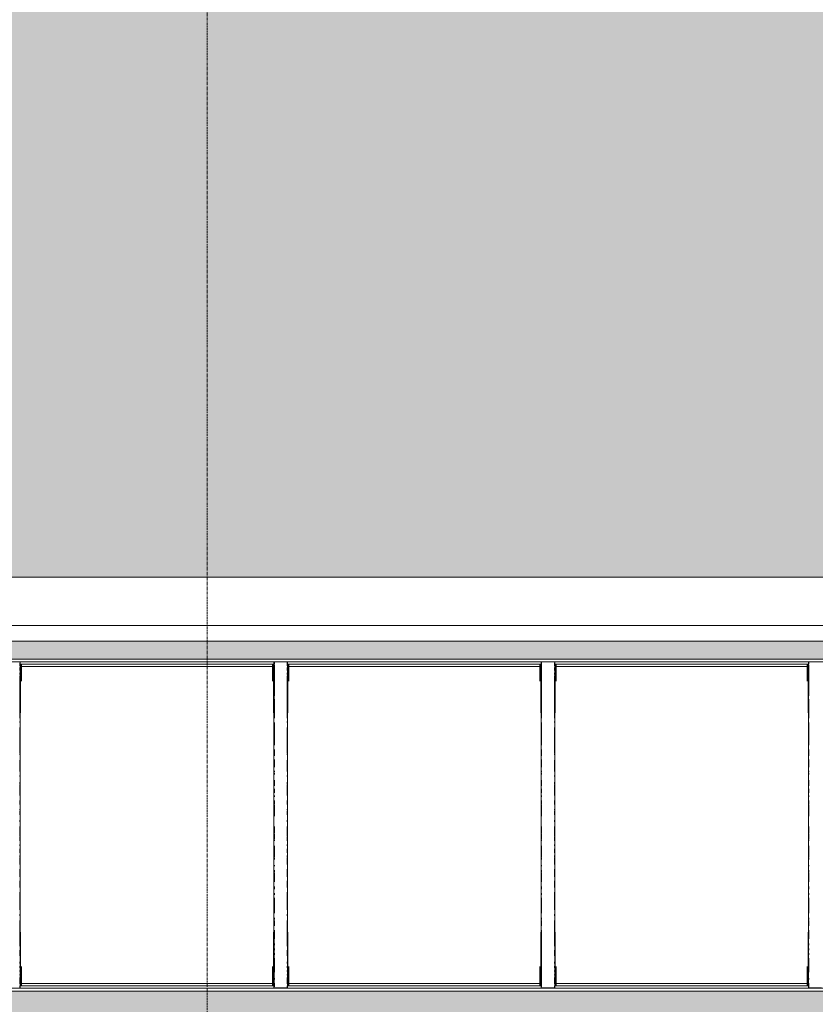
# Model space of a CAD drawing. Header units: millimetres. Extents: x -61176 to 31560, y -11428 to 53287.
# Tile 5 of 124: x -35132 to -31560, y 36413 to 40835. Entities that reach past the tile are written whole.
import ezdxf

# ---------------------------------------------------------------- set-up
doc = ezdxf.new("R2010")
doc.units = ezdxf.units.MM
doc.linetypes.add('Ligne de quadrillage', pattern=[22.225, 12.7, -3.175, 3.175, -3.175])
for name, color, linetype, lineweight in [('A-FLOR', 192, 'Continuous', 9), ('A-FLOR-PATT', 8, 'Continuous', 9), ('A-GENM', 13, 'Continuous', 9), ('A-GLAZ', 151, 'Continuous', 9), ('A-WALL', 113, 'Continuous', 9), ('S-GRID', 1, 'Continuous', 9)]:
    doc.layers.add(name, color=color, linetype=linetype, lineweight=lineweight)

# ---------------------------------------------------------------- blocks, each defined once
blk = doc.blocks.new('Skydome Long - type 2-1329215-Niveau 1')
at = {"layer": 'A-GLAZ'}
for p, q in [((-14014.3, 37963), (-38306.3, 37963)), ((-38294.1, 37951.4), (-14026.5, 37951.4)), ((-35131.7, 37932.4), (-35131.7, 37946.2)), ((-35131.6, 37932.5), (-35131.6, 37946.4)), ((-35130.1, 37949.2), (-35130.2, 37944.1)), ((-35130.1, 36488), (-35130.1, 37949.2)), ((-33990.4, 37944.1), (-33990.5, 37949.2)), ((-33990.5, 36488), (-33990.5, 37949.2)), ((-33989, 37943.2), (-33989, 37949.2)), ((-33988.9, 37942.7), (-33988.9, 37947.4)), ((-33988.5, 37950.9), (-33932.1, 37950.9)), ((-33931.7, 37932.4), (-33931.7, 37946.2)), ((-33931.6, 37932.5), (-33931.6, 37946.4)), ((-33930.1, 37949.2), (-33930.2, 37944.1)), ((-33930.1, 36488), (-33930.1, 37949.2)), ((-32790.4, 37944.1), (-32790.5, 37949.2)), ((-32790.5, 36488), (-32790.5, 37949.2)), ((-32789, 37943.2), (-32789, 37949.2)), ((-32788.9, 37942.7), (-32788.9, 37947.4)), ((-32788.5, 37950.9), (-32732.1, 37950.9)), ((-32731.7, 37932.4), (-32731.7, 37946.2)), ((-32731.6, 37932.5), (-32731.6, 37946.4)), ((-32730.1, 37949.2), (-32730.2, 37944.1)), ((-32730.1, 36488), (-32730.1, 37949.2)), ((-31590.4, 37944.1), (-31590.5, 37949.2)), ((-31590.5, 36488), (-31590.5, 37949.2)), ((-31589, 37943.2), (-31589, 37949.2)), ((-31588.9, 37942.7), (-31588.9, 37947.4)), ((-31588.5, 37950.9), (-31532.1, 37950.9)), ((-35131.7, 37941), (-33989.6, 37941)), ((-35130.3, 37936.9), (-35131.7, 37937.4)), ((-35131.7, 37932.8), (-35130.1, 37932.8)), ((-35131.7, 37919.7), (-35131.7, 37925.6)), ((-35131.7, 37912.1), (-35131.7, 37917.9)), ((-35131.7, 37894.2), (-35131.7, 37901.2)), ((-35131.6, 37920.3), (-35131.6, 37925.1)), ((-35131.6, 37911.9), (-35131.6, 37918)), ((-35131.6, 37894.3), (-35131.6, 37901.4)), ((-35130.3, 37942.6), (-35130.3, 37940)), ((-35130.3, 37940), (-35128.6, 37940)), ((-35130.3, 37892.5), (-35130.3, 37940)), ((-35128.6, 37940), (-35123.7, 37936.5)), ((-35128.6, 37722.4), (-35128.6, 37940)), ((-35123.7, 37863.8), (-35123.7, 37936.5)), ((-33996.9, 37930.2), (-35123.7, 37930.2)), ((-33996.9, 37936.5), (-33992, 37940)), ((-33996.9, 37936.5), (-33996.9, 37863.8)), ((-33992, 37940), (-33990.2, 37940)), ((-33992, 37722.4), (-33992, 37940)), ((-33990.4, 37932.8), (-33988.9, 37932.8)), ((-33990.2, 37940), (-33990.3, 37942.6)), ((-33990.2, 37722.4), (-33990.2, 37940)), ((-33988.9, 37930.2), (-33990.2, 37930.2)), ((-33989, 37930.1), (-33989, 37937.4)), ((-33989, 37798.4), (-33989, 37926.6)), ((-33988.9, 37929.2), (-33988.9, 37937.2)), ((-33988.9, 37798.4), (-33988.9, 37926.5)), ((-33931.7, 37941), (-32789.6, 37941)), ((-33930.3, 37936.9), (-33931.7, 37937.4)), ((-33931.7, 37932.8), (-33930.1, 37932.8)), ((-33931.7, 37919.7), (-33931.7, 37925.6)), ((-33931.7, 37912.1), (-33931.7, 37917.9)), ((-33931.7, 37894.2), (-33931.7, 37901.2)), ((-33931.6, 37920.3), (-33931.6, 37925.1)), ((-33931.6, 37911.9), (-33931.6, 37918)), ((-33931.6, 37894.3), (-33931.6, 37901.4)), ((-33930.3, 37942.6), (-33930.3, 37940)), ((-33930.3, 37940), (-33928.6, 37940)), ((-33930.3, 37892.5), (-33930.3, 37940)), ((-33928.6, 37940), (-33923.7, 37936.5)), ((-33928.6, 37722.4), (-33928.6, 37940)), ((-33923.7, 37863.8), (-33923.7, 37936.5)), ((-32796.9, 37930.2), (-33923.7, 37930.2)), ((-32796.9, 37936.5), (-32792, 37940)), ((-32796.9, 37936.5), (-32796.9, 37863.8)), ((-32792, 37940), (-32790.2, 37940)), ((-32792, 37722.4), (-32792, 37940)), ((-32790.4, 37932.8), (-32788.9, 37932.8)), ((-32790.2, 37940), (-32790.3, 37942.6)), ((-32790.2, 37722.4), (-32790.2, 37940)), ((-32788.9, 37930.2), (-32790.2, 37930.2)), ((-32789, 37930.1), (-32789, 37937.4)), ((-32789, 37798.4), (-32789, 37926.6)), ((-32788.9, 37929.2), (-32788.9, 37937.2)), ((-32788.9, 37798.4), (-32788.9, 37926.5)), ((-32731.7, 37941), (-31589.6, 37941)), ((-32730.3, 37936.9), (-32731.7, 37937.4)), ((-32731.7, 37932.8), (-32730.1, 37932.8)), ((-32731.7, 37919.7), (-32731.7, 37925.6)), ((-32731.7, 37912.1), (-32731.7, 37917.9)), ((-32731.7, 37894.2), (-32731.7, 37901.2)), ((-32731.6, 37920.3), (-32731.6, 37925.1)), ((-32731.6, 37911.9), (-32731.6, 37918)), ((-32731.6, 37894.3), (-32731.6, 37901.4)), ((-32730.3, 37942.6), (-32730.3, 37940)), ((-32730.3, 37940), (-32728.6, 37940)), ((-32730.3, 37892.5), (-32730.3, 37940)), ((-32728.6, 37940), (-32723.7, 37936.5)), ((-32728.6, 37722.4), (-32728.6, 37940)), ((-32723.7, 37863.8), (-32723.7, 37936.5)), ((-31596.9, 37930.2), (-32723.7, 37930.2)), ((-31596.9, 37936.5), (-31592, 37940)), ((-31596.9, 37936.5), (-31596.9, 37863.8)), ((-31592, 37940), (-31590.2, 37940)), ((-31592, 37722.4), (-31592, 37940)), ((-31590.4, 37932.8), (-31588.9, 37932.8)), ((-31590.2, 37940), (-31590.3, 37942.6)), ((-31590.2, 37722.4), (-31590.2, 37940)), ((-31588.9, 37930.2), (-31590.2, 37930.2)), ((-31589, 37930.1), (-31589, 37937.4)), ((-31589, 37798.4), (-31589, 37926.6)), ((-31588.9, 37929.2), (-31588.9, 37937.2)), ((-31588.9, 37798.4), (-31588.9, 37926.5)), ((-35131.7, 37697.3), (-35131.7, 37888.4)), ((-35131.6, 37698.5), (-35131.6, 37888.8)), ((-35130.3, 37722.4), (-35130.3, 37885.9)), ((-33931.7, 37697.3), (-33931.7, 37888.4)), ((-33931.6, 37698.5), (-33931.6, 37888.8)), ((-33930.3, 37722.4), (-33930.3, 37885.9)), ((-32731.7, 37697.3), (-32731.7, 37888.4)), ((-32731.6, 37698.5), (-32731.6, 37888.8)), ((-32730.3, 37722.4), (-32730.3, 37885.9)), ((-33989, 37698.5), (-33989, 37782.5)), ((-33988.9, 37697.3), (-33988.9, 37782.7)), ((-32789, 37698.5), (-32789, 37782.5)), ((-32788.9, 37697.3), (-32788.9, 37782.7)), ((-31589, 37698.5), (-31589, 37782.5)), ((-31588.9, 37697.3), (-31588.9, 37782.7)), ((-35131.7, 37678.1), (-35131.7, 37682.3)), ((-35131.6, 37678.6), (-35131.6, 37682.4)), ((-33988.9, 37577.3), (-33988.9, 37678.3)), ((-33931.7, 37678.1), (-33931.7, 37682.3)), ((-33931.6, 37678.6), (-33931.6, 37682.4)), ((-32788.9, 37577.3), (-32788.9, 37678.3)), ((-32731.7, 37678.1), (-32731.7, 37682.3)), ((-32731.6, 37678.6), (-32731.6, 37682.4)), ((-31588.9, 37577.3), (-31588.9, 37678.3)), ((-35131.7, 37542.2), (-35131.7, 37655.7)), ((-35131.6, 37542.6), (-35131.6, 37654.6)), ((-33989, 37577.3), (-33989, 37677.3)), ((-33931.7, 37542.2), (-33931.7, 37655.7)), ((-33931.6, 37542.6), (-33931.6, 37654.6)), ((-32789, 37577.3), (-32789, 37677.3)), ((-32731.7, 37542.2), (-32731.7, 37655.7)), ((-32731.6, 37542.6), (-32731.6, 37654.6)), ((-31589, 37577.3), (-31589, 37677.3)), ((-33989, 37528.5), (-33989, 37557.4)), ((-33988.9, 37528.5), (-33988.9, 37557.8)), ((-32789, 37528.5), (-32789, 37557.4)), ((-32788.9, 37528.5), (-32788.9, 37557.8)), ((-31589, 37528.5), (-31589, 37557.4)), ((-31588.9, 37528.5), (-31588.9, 37557.8)), ((-35131.7, 37533.1), (-35131.7, 37539)), ((-35131.7, 37457.8), (-35131.7, 37508.6)), ((-35131.6, 37533.9), (-35131.6, 37538.6)), ((-35131.6, 37459.1), (-35131.6, 37508.2)), ((-33989, 37478.7), (-33989, 37510.6)), ((-33988.9, 37478.6), (-33988.9, 37511.8)), ((-33931.7, 37533.1), (-33931.7, 37539)), ((-33931.7, 37457.8), (-33931.7, 37508.6)), ((-33931.6, 37533.9), (-33931.6, 37538.6)), ((-33931.6, 37459.1), (-33931.6, 37508.2)), ((-32789, 37478.7), (-32789, 37510.6)), ((-32788.9, 37478.6), (-32788.9, 37511.8)), ((-32731.7, 37533.1), (-32731.7, 37539)), ((-32731.7, 37457.8), (-32731.7, 37508.6)), ((-32731.6, 37533.9), (-32731.6, 37538.6)), ((-32731.6, 37459.1), (-32731.6, 37508.2)), ((-31589, 37478.7), (-31589, 37510.6)), ((-31588.9, 37478.6), (-31588.9, 37511.8)), ((-33989, 37455.3), (-33989, 37460)), ((-33988.9, 37454.9), (-33988.9, 37461.3)), ((-32789, 37455.3), (-32789, 37460)), ((-32788.9, 37454.9), (-32788.9, 37461.3)), ((-31589, 37455.3), (-31589, 37460)), ((-31588.9, 37454.9), (-31588.9, 37461.3)), ((-35131.7, 37435.7), (-35131.7, 37440.6)), ((-35131.6, 37436.2), (-35131.6, 37440.6)), ((-33989, 37446.3), (-33989, 37450.9)), ((-33989, 37395.2), (-33989, 37419.4)), ((-33988.9, 37445.7), (-33988.9, 37451.5)), ((-33988.9, 37393.8), (-33988.9, 37419.8)), ((-33931.7, 37435.7), (-33931.7, 37440.6)), ((-33931.6, 37436.2), (-33931.6, 37440.6)), ((-32789, 37446.3), (-32789, 37450.9)), ((-32789, 37395.2), (-32789, 37419.4)), ((-32788.9, 37445.7), (-32788.9, 37451.5)), ((-32788.9, 37393.8), (-32788.9, 37419.8)), ((-32731.7, 37435.7), (-32731.7, 37440.6)), ((-32731.6, 37436.2), (-32731.6, 37440.6)), ((-31589, 37446.3), (-31589, 37450.9)), ((-31589, 37395.2), (-31589, 37419.4)), ((-31588.9, 37445.7), (-31588.9, 37451.5)), ((-31588.9, 37393.8), (-31588.9, 37419.8)), ((-35131.7, 37403.6), (-35131.7, 37410.3)), ((-35131.7, 37349.9), (-35131.7, 37400.2)), ((-35131.6, 37404.1), (-35131.6, 37409)), ((-35131.6, 37349.9), (-35131.6, 37399.8)), ((-33989, 37363), (-33989, 37380.6)), ((-33988.9, 37363), (-33988.9, 37381)), ((-33931.7, 37403.6), (-33931.7, 37410.3)), ((-33931.7, 37349.9), (-33931.7, 37400.2)), ((-33931.6, 37404.1), (-33931.6, 37409)), ((-33931.6, 37349.9), (-33931.6, 37399.8)), ((-32789, 37363), (-32789, 37380.6)), ((-32788.9, 37363), (-32788.9, 37381)), ((-32731.7, 37403.6), (-32731.7, 37410.3)), ((-32731.7, 37349.9), (-32731.7, 37400.2)), ((-32731.6, 37404.1), (-32731.6, 37409)), ((-32731.6, 37349.9), (-32731.6, 37399.8)), ((-31589, 37363), (-31589, 37380.6)), ((-31588.9, 37363), (-31588.9, 37381)), ((-35131.7, 37310.6), (-35131.7, 37328.6)), ((-35131.6, 37310.6), (-35131.6, 37328.2)), ((-33989, 37345.5), (-33989, 37350)), ((-33989, 37312.7), (-33989, 37328.2)), ((-33988.9, 37345.1), (-33988.9, 37350)), ((-33988.9, 37312.3), (-33988.9, 37328.7)), ((-33931.7, 37310.6), (-33931.7, 37328.6)), ((-33931.6, 37310.6), (-33931.6, 37328.2)), ((-32789, 37345.5), (-32789, 37350)), ((-32789, 37312.7), (-32789, 37328.2)), ((-32788.9, 37345.1), (-32788.9, 37350)), ((-32788.9, 37312.3), (-32788.9, 37328.7)), ((-32731.7, 37310.6), (-32731.7, 37328.6)), ((-32731.6, 37310.6), (-32731.6, 37328.2)), ((-31589, 37345.5), (-31589, 37350)), ((-31589, 37312.7), (-31589, 37328.2)), ((-31588.9, 37345.1), (-31588.9, 37350)), ((-31588.9, 37312.3), (-31588.9, 37328.7)), ((-35131.7, 37286.1), (-35131.7, 37289.5)), ((-35131.7, 37264.3), (-35131.7, 37282.5)), ((-35131.6, 37286.6), (-35131.6, 37289.1)), ((-35131.6, 37264.3), (-35131.6, 37282.1)), ((-33989, 37257.7), (-33989, 37308.1)), ((-33988.9, 37257.7), (-33988.9, 37308.1)), ((-33931.7, 37286.1), (-33931.7, 37289.5)), ((-33931.7, 37264.3), (-33931.7, 37282.5)), ((-33931.6, 37286.6), (-33931.6, 37289.1)), ((-33931.6, 37264.3), (-33931.6, 37282.1)), ((-32789, 37257.7), (-32789, 37308.1)), ((-32788.9, 37257.7), (-32788.9, 37308.1)), ((-32731.7, 37286.1), (-32731.7, 37289.5)), ((-32731.7, 37264.3), (-32731.7, 37282.5)), ((-32731.6, 37286.6), (-32731.6, 37289.1)), ((-32731.6, 37264.3), (-32731.6, 37282.1)), ((-31589, 37257.7), (-31589, 37308.1)), ((-31588.9, 37257.7), (-31588.9, 37308.1)), ((-35131.7, 37233), (-35131.7, 37239.5)), ((-35131.6, 37233.5), (-35131.6, 37237.7)), ((-33931.7, 37233), (-33931.7, 37239.5)), ((-33931.6, 37233.5), (-33931.6, 37237.7)), ((-32731.7, 37233), (-32731.7, 37239.5)), ((-32731.6, 37233.5), (-32731.6, 37237.7)), ((-35131.7, 37166.6), (-35131.7, 37211.3)), ((-35131.6, 37167.1), (-35131.6, 37211.3)), ((-33989, 37180.4), (-33989, 37211.3)), ((-33988.9, 37179.9), (-33988.9, 37211.3)), ((-33931.7, 37166.6), (-33931.7, 37211.3)), ((-33931.6, 37167.1), (-33931.6, 37211.3)), ((-32789, 37180.4), (-32789, 37211.3)), ((-32788.9, 37179.9), (-32788.9, 37211.3)), ((-32731.7, 37166.6), (-32731.7, 37211.3)), ((-32731.6, 37167.1), (-32731.6, 37211.3)), ((-31589, 37180.4), (-31589, 37211.3)), ((-31588.9, 37179.9), (-31588.9, 37211.3)), ((-35131.7, 37146.5), (-35131.7, 37163.1)), ((-35131.6, 37147), (-35131.6, 37162.6)), ((-33989, 37153.8), (-33989, 37175.9)), ((-33989, 37147), (-33989, 37149.4)), ((-33988.9, 37153.3), (-33988.9, 37176.4)), ((-33988.9, 37146.5), (-33988.9, 37149.8)), ((-33931.7, 37146.5), (-33931.7, 37163.1)), ((-33931.6, 37147), (-33931.6, 37162.6)), ((-32789, 37153.8), (-32789, 37175.9)), ((-32789, 37147), (-32789, 37149.4)), ((-32788.9, 37153.3), (-32788.9, 37176.4)), ((-32788.9, 37146.5), (-32788.9, 37149.8)), ((-32731.7, 37146.5), (-32731.7, 37163.1)), ((-32731.6, 37147), (-32731.6, 37162.6)), ((-31589, 37153.8), (-31589, 37175.9)), ((-31589, 37147), (-31589, 37149.4)), ((-31588.9, 37153.3), (-31588.9, 37176.4)), ((-31588.9, 37146.5), (-31588.9, 37149.8)), ((-35131.7, 37124.9), (-35131.7, 37129.9)), ((-35131.7, 37093.5), (-35131.7, 37111.8)), ((-35131.6, 37124.9), (-35131.6, 37129.4)), ((-35131.6, 37093.9), (-35131.6, 37111.8)), ((-33989, 37074.4), (-33989, 37125)), ((-33988.9, 37073.9), (-33988.9, 37125)), ((-33931.7, 37124.9), (-33931.7, 37129.9)), ((-33931.7, 37093.5), (-33931.7, 37111.8)), ((-33931.6, 37124.9), (-33931.6, 37129.4)), ((-33931.6, 37093.9), (-33931.6, 37111.8)), ((-32789, 37074.4), (-32789, 37125)), ((-32788.9, 37073.9), (-32788.9, 37125)), ((-32731.7, 37124.9), (-32731.7, 37129.9)), ((-32731.7, 37093.5), (-32731.7, 37111.8)), ((-32731.6, 37124.9), (-32731.6, 37129.4)), ((-32731.6, 37093.9), (-32731.6, 37111.8)), ((-31589, 37074.4), (-31589, 37125)), ((-31588.9, 37073.9), (-31588.9, 37125)), ((-35131.7, 37073.8), (-35131.7, 37080.5)), ((-35131.7, 37040.9), (-35131.7, 37070.5)), ((-35131.6, 37074.3), (-35131.6, 37079.1)), ((-35131.6, 37041.4), (-35131.6, 37070)), ((-33989, 37065), (-33989, 37070)), ((-33988.9, 37063.7), (-33988.9, 37070.5)), ((-33931.7, 37073.8), (-33931.7, 37080.5)), ((-33931.7, 37040.9), (-33931.7, 37070.5)), ((-33931.6, 37074.3), (-33931.6, 37079.1)), ((-33931.6, 37041.4), (-33931.6, 37070)), ((-32789, 37065), (-32789, 37070)), ((-32788.9, 37063.7), (-32788.9, 37070.5)), ((-32731.7, 37073.8), (-32731.7, 37080.5)), ((-32731.7, 37040.9), (-32731.7, 37070.5)), ((-32731.6, 37074.3), (-32731.6, 37079.1)), ((-32731.6, 37041.4), (-32731.6, 37070)), ((-31589, 37065), (-31589, 37070)), ((-31588.9, 37063.7), (-31588.9, 37070.5)), ((-35131.7, 36985.3), (-35131.7, 37019.7)), ((-35131.6, 36986.6), (-35131.6, 37019.7)), ((-33989, 37033), (-33989, 37037.1)), ((-33988.9, 37032.6), (-33988.9, 37037.6)), ((-33988.9, 37008.4), (-33988.9, 37015)), ((-33931.7, 36985.3), (-33931.7, 37019.7)), ((-33931.6, 36986.6), (-33931.6, 37019.7)), ((-32789, 37033), (-32789, 37037.1)), ((-32788.9, 37032.6), (-32788.9, 37037.6)), ((-32788.9, 37008.4), (-32788.9, 37015)), ((-32731.7, 36985.3), (-32731.7, 37019.7)), ((-32731.6, 36986.6), (-32731.6, 37019.7)), ((-31589, 37033), (-31589, 37037.1)), ((-31588.9, 37032.6), (-31588.9, 37037.6)), ((-31588.9, 37008.4), (-31588.9, 37015)), ((-33989, 37008.9), (-33989, 37013.7)), ((-33989, 36963.1), (-33989, 37004.4)), ((-33988.9, 36962.7), (-33988.9, 37004.9)), ((-32789, 37008.9), (-32789, 37013.7)), ((-32789, 36963.1), (-32789, 37004.4)), ((-32788.9, 36962.7), (-32788.9, 37004.9)), ((-31589, 37008.9), (-31589, 37013.7)), ((-31589, 36963.1), (-31589, 37004.4)), ((-31588.9, 36962.7), (-31588.9, 37004.9)), ((-35131.7, 36937.2), (-35131.7, 36967.7)), ((-35131.6, 36937.6), (-35131.6, 36967.7)), ((-33989, 36929.2), (-33989, 36942.2)), ((-33988.9, 36929.2), (-33988.9, 36942.2)), ((-33931.7, 36937.2), (-33931.7, 36967.7)), ((-33931.6, 36937.6), (-33931.6, 36967.7)), ((-32789, 36929.2), (-32789, 36942.2)), ((-32788.9, 36929.2), (-32788.9, 36942.2)), ((-32731.7, 36937.2), (-32731.7, 36967.7)), ((-32731.6, 36937.6), (-32731.6, 36967.7)), ((-31589, 36929.2), (-31589, 36942.2)), ((-31588.9, 36929.2), (-31588.9, 36942.2)), ((-35131.7, 36836.9), (-35131.7, 36916.7)), ((-35131.6, 36837.3), (-35131.6, 36916.7)), ((-33989, 36903.9), (-33989, 36910.8)), ((-33989, 36822.8), (-33989, 36891.4)), ((-33988.9, 36903.9), (-33988.9, 36912.1)), ((-33988.9, 36821.6), (-33988.9, 36891.4)), ((-33931.7, 36836.9), (-33931.7, 36916.7)), ((-33931.6, 36837.3), (-33931.6, 36916.7)), ((-32789, 36903.9), (-32789, 36910.8)), ((-32789, 36822.8), (-32789, 36891.4)), ((-32788.9, 36903.9), (-32788.9, 36912.1)), ((-32788.9, 36821.6), (-32788.9, 36891.4)), ((-32731.7, 36836.9), (-32731.7, 36916.7)), ((-32731.6, 36837.3), (-32731.6, 36916.7)), ((-31589, 36903.9), (-31589, 36910.8)), ((-31589, 36822.8), (-31589, 36891.4)), ((-31588.9, 36903.9), (-31588.9, 36912.1)), ((-31588.9, 36821.6), (-31588.9, 36891.4)), ((-35131.7, 36809.5), (-35131.7, 36817.3)), ((-35131.6, 36810.8), (-35131.6, 36817.4)), ((-33989, 36793.1), (-33989, 36799.8)), ((-33988.9, 36793.1), (-33988.9, 36801)), ((-33931.7, 36809.5), (-33931.7, 36817.3)), ((-33931.6, 36810.8), (-33931.6, 36817.4)), ((-32789, 36793.1), (-32789, 36799.8)), ((-32788.9, 36793.1), (-32788.9, 36801)), ((-32731.7, 36809.5), (-32731.7, 36817.3)), ((-32731.6, 36810.8), (-32731.6, 36817.4)), ((-31589, 36793.1), (-31589, 36799.8)), ((-31588.9, 36793.1), (-31588.9, 36801)), ((-35131.7, 36673.4), (-35131.7, 36788.7)), ((-35131.6, 36673.6), (-35131.6, 36787.4)), ((-33989, 36765.1), (-33989, 36787.9)), ((-33988.9, 36764.7), (-33988.9, 36789)), ((-33931.7, 36673.4), (-33931.7, 36788.7)), ((-33931.6, 36673.6), (-33931.6, 36787.4)), ((-32789, 36765.1), (-32789, 36787.9)), ((-32788.9, 36764.7), (-32788.9, 36789)), ((-32731.7, 36673.4), (-32731.7, 36788.7)), ((-32731.6, 36673.6), (-32731.6, 36787.4)), ((-31589, 36765.1), (-31589, 36787.9)), ((-31588.9, 36764.7), (-31588.9, 36789)), ((-35130.3, 36496.4), (-35130.3, 36736.5)), ((-35128.6, 36496.4), (-35128.6, 36736.5)), ((-33992, 36496.4), (-33992, 36736.5)), ((-33990.2, 36496.4), (-33990.2, 36736.5)), ((-33989, 36707.3), (-33989, 36745.4)), ((-33988.9, 36706.9), (-33988.9, 36745.4)), ((-33930.3, 36496.4), (-33930.3, 36736.5)), ((-33928.6, 36496.4), (-33928.6, 36736.5)), ((-32792, 36496.4), (-32792, 36736.5)), ((-32790.2, 36496.4), (-32790.2, 36736.5)), ((-32789, 36707.3), (-32789, 36745.4)), ((-32788.9, 36706.9), (-32788.9, 36745.4)), ((-32730.3, 36496.4), (-32730.3, 36736.5)), ((-32728.6, 36496.4), (-32728.6, 36736.5)), ((-31592, 36496.4), (-31592, 36736.5)), ((-31590.2, 36496.4), (-31590.2, 36736.5)), ((-31589, 36707.3), (-31589, 36745.4)), ((-31588.9, 36706.9), (-31588.9, 36745.4)), ((-33989, 36677.8), (-33989, 36684.4)), ((-33989, 36656.3), (-33989, 36662.3)), ((-33988.9, 36677.9), (-33988.9, 36685.4)), ((-33988.9, 36656.3), (-33988.9, 36663.4)), ((-32789, 36677.8), (-32789, 36684.4)), ((-32789, 36656.3), (-32789, 36662.3)), ((-32788.9, 36677.9), (-32788.9, 36685.4)), ((-32788.9, 36656.3), (-32788.9, 36663.4)), ((-31589, 36677.8), (-31589, 36684.4)), ((-31589, 36656.3), (-31589, 36662.3)), ((-31588.9, 36677.9), (-31588.9, 36685.4)), ((-31588.9, 36656.3), (-31588.9, 36663.4)), ((-35131.7, 36630.4), (-35131.7, 36656.3)), ((-35131.6, 36630.7), (-35131.6, 36656.3)), ((-33989, 36634.9), (-33989, 36641.3)), ((-33989, 36557.5), (-33989, 36619.7)), ((-33988.9, 36634.8), (-33988.9, 36642.2)), ((-33988.9, 36557.7), (-33988.9, 36620.7)), ((-33931.7, 36630.4), (-33931.7, 36656.3)), ((-33931.6, 36630.7), (-33931.6, 36656.3)), ((-32789, 36634.9), (-32789, 36641.3)), ((-32789, 36557.5), (-32789, 36619.7)), ((-32788.9, 36634.8), (-32788.9, 36642.2)), ((-32788.9, 36557.7), (-32788.9, 36620.7)), ((-32731.7, 36630.4), (-32731.7, 36656.3)), ((-32731.6, 36630.7), (-32731.6, 36656.3)), ((-31589, 36634.9), (-31589, 36641.3)), ((-31589, 36557.5), (-31589, 36619.7)), ((-31588.9, 36634.8), (-31588.9, 36642.2)), ((-31588.9, 36557.7), (-31588.9, 36620.7)), ((-35131.7, 36596.4), (-35131.7, 36603.4)), ((-35131.7, 36576.6), (-35131.7, 36583.4)), ((-35131.6, 36597.2), (-35131.6, 36603.4)), ((-35131.6, 36577.3), (-35131.6, 36583.3)), ((-35123.7, 36499.7), (-35123.7, 36581.9)), ((-33996.9, 36581.9), (-33996.9, 36499.7)), ((-33931.7, 36596.4), (-33931.7, 36603.4)), ((-33931.7, 36576.6), (-33931.7, 36583.4)), ((-33931.6, 36597.2), (-33931.6, 36603.4)), ((-33931.6, 36577.3), (-33931.6, 36583.3)), ((-33923.7, 36499.7), (-33923.7, 36581.9)), ((-32796.9, 36581.9), (-32796.9, 36499.7)), ((-32731.7, 36596.4), (-32731.7, 36603.4)), ((-32731.7, 36576.6), (-32731.7, 36583.4)), ((-32731.6, 36597.2), (-32731.6, 36603.4)), ((-32731.6, 36577.3), (-32731.6, 36583.3)), ((-32723.7, 36499.7), (-32723.7, 36581.9)), ((-31596.9, 36581.9), (-31596.9, 36499.7)), ((-35131.7, 36559.8), (-35131.7, 36564)), ((-35131.7, 36543.4), (-35131.7, 36545.8)), ((-35131.7, 36504.5), (-35131.7, 36533.6)), ((-35131.6, 36560.5), (-35131.6, 36563.9)), ((-35131.6, 36543.3), (-35131.6, 36546.4)), ((-35131.6, 36505.1), (-35131.6, 36532.7)), ((-33989, 36524), (-33989, 36530.9)), ((-33988.9, 36524), (-33988.9, 36530.6)), ((-33931.7, 36559.8), (-33931.7, 36564)), ((-33931.7, 36543.4), (-33931.7, 36545.8)), ((-33931.7, 36504.5), (-33931.7, 36533.6)), ((-33931.6, 36560.5), (-33931.6, 36563.9)), ((-33931.6, 36543.3), (-33931.6, 36546.4)), ((-33931.6, 36505.1), (-33931.6, 36532.7)), ((-32789, 36524), (-32789, 36530.9)), ((-32788.9, 36524), (-32788.9, 36530.6)), ((-32731.7, 36559.8), (-32731.7, 36564)), ((-32731.7, 36543.4), (-32731.7, 36545.8)), ((-32731.7, 36504.5), (-32731.7, 36533.6)), ((-32731.6, 36560.5), (-32731.6, 36563.9)), ((-32731.6, 36543.3), (-32731.6, 36546.4)), ((-32731.6, 36505.1), (-32731.6, 36532.7)), ((-31589, 36524), (-31589, 36530.9)), ((-31588.9, 36524), (-31588.9, 36530.6)), ((-14026.5, 36485.8), (-38294.1, 36485.8)), ((-35131.7, 36489.6), (-35131.7, 36495.7)), ((-35131.6, 36488), (-35131.6, 36495.2)), ((-33988.9, 36495.8), (-35131.1, 36495.8)), ((-35128.6, 36496.4), (-35130.3, 36496.4)), ((-35130.3, 36496.4), (-35130.3, 36494.4)), ((-35130.2, 36492.7), (-35130.1, 36488)), ((-35123.7, 36499.7), (-35128.6, 36496.4)), ((-35123.7, 36506.3), (-33996.9, 36506.3)), ((-35123.7, 36506.1), (-33996.9, 36506.1)), ((-33992, 36496.4), (-33996.9, 36499.7)), ((-33990.2, 36496.4), (-33992, 36496.4)), ((-33990.5, 36488), (-33990.4, 36492.7)), ((-33988.9, 36503.1), (-33990.4, 36503.1)), ((-33990.3, 36499.3), (-33988.9, 36498.9)), ((-33990.3, 36494.4), (-33990.2, 36496.4)), ((-33990.2, 36506.3), (-33988.9, 36506.3)), ((-33989, 36491.4), (-33989, 36507.5)), ((-33988.9, 36491.6), (-33988.9, 36507.6)), ((-33932.1, 36486.4), (-33988.5, 36486.4)), ((-33931.7, 36489.6), (-33931.7, 36495.7)), ((-33931.6, 36488), (-33931.6, 36495.2)), ((-32788.9, 36495.8), (-33931.1, 36495.8)), ((-33928.6, 36496.4), (-33930.3, 36496.4)), ((-33930.3, 36496.4), (-33930.3, 36494.4)), ((-33930.2, 36492.7), (-33930.1, 36488)), ((-33923.7, 36499.7), (-33928.6, 36496.4)), ((-33923.7, 36506.3), (-32796.9, 36506.3)), ((-33923.7, 36506.1), (-32796.9, 36506.1)), ((-32792, 36496.4), (-32796.9, 36499.7)), ((-32790.2, 36496.4), (-32792, 36496.4)), ((-32790.5, 36488), (-32790.4, 36492.7)), ((-32788.9, 36503.1), (-32790.4, 36503.1)), ((-32790.3, 36499.3), (-32788.9, 36498.9)), ((-32790.3, 36494.4), (-32790.2, 36496.4)), ((-32790.2, 36506.3), (-32788.9, 36506.3)), ((-32789, 36491.4), (-32789, 36507.5)), ((-32788.9, 36491.6), (-32788.9, 36507.6)), ((-32732.1, 36486.4), (-32788.5, 36486.4)), ((-32731.7, 36489.6), (-32731.7, 36495.7)), ((-32731.6, 36488), (-32731.6, 36495.2)), ((-31588.9, 36495.8), (-32731.1, 36495.8)), ((-32728.6, 36496.4), (-32730.3, 36496.4)), ((-32730.3, 36496.4), (-32730.3, 36494.4)), ((-32730.2, 36492.7), (-32730.1, 36488)), ((-32723.7, 36499.7), (-32728.6, 36496.4)), ((-32723.7, 36506.3), (-31596.9, 36506.3)), ((-32723.7, 36506.1), (-31596.9, 36506.1)), ((-31592, 36496.4), (-31596.9, 36499.7)), ((-31590.2, 36496.4), (-31592, 36496.4)), ((-31590.5, 36488), (-31590.4, 36492.7)), ((-31588.9, 36503.1), (-31590.4, 36503.1)), ((-31590.3, 36499.3), (-31588.9, 36498.9)), ((-31590.3, 36494.4), (-31590.2, 36496.4)), ((-31590.2, 36506.3), (-31588.9, 36506.3)), ((-31589, 36491.4), (-31589, 36507.5)), ((-31588.9, 36491.6), (-31588.9, 36507.6)), ((-31532.1, 36486.4), (-31588.5, 36486.4)), ((-38306.3, 36471.6), (-14014.3, 36471.6))]:
    blk.add_line(p, q, dxfattribs=at)
for centre, major_axis, ratio, start_param, end_param in [((-35132.1, 37949.2), (2.03, 0), 0.830366, 0.001759, 1.570796), ((-35132.1, 37949.2), (0.508, 0), 0.830366, 1.338917, 1.570796), ((-33988.5, 37949.2), (-2.03, 0), 0.830366, 4.712389, 6.281426), ((-33988.5, 37949.2), (0.508, 0), 0.830366, 1.570796, 3.193953), ((-33932.1, 37949.2), (2.03, 0), 0.830366, 0.001759, 1.570796), ((-33932.1, 37949.2), (0.508, 0), 0.830366, 1.338917, 1.570796), ((-32788.5, 37949.2), (-2.03, 0), 0.830366, 4.712389, 6.281426), ((-32788.5, 37949.2), (0.508, 0), 0.830366, 1.570796, 3.193953), ((-32732.1, 37949.2), (2.03, 0), 0.830366, 0.001759, 1.570796), ((-32732.1, 37949.2), (0.508, 0), 0.830366, 1.338917, 1.570796), ((-31588.5, 37949.2), (-2.03, 0), 0.830366, 4.712389, 6.281426), ((-31588.5, 37949.2), (0.508, 0), 0.830366, 1.570796, 3.193953), ((-35132.1, 36488), (2.03, 0), 0.767571, 4.712389, 6.281426), ((-35132.1, 36488), (0.508, 0), 0.767571, 4.712389, 6.335545), ((-33988.5, 36488), (2.03, 0), 0.767571, 3.143352, 4.712389), ((-33988.5, 36488), (0.508, 0), 0.767571, 4.48051, 4.712389), ((-33932.1, 36488), (-2.03, 0), 0.767571, 1.570796, 3.139834), ((-33932.1, 36488), (0.508, 0), 0.767571, 4.712389, 6.335545), ((-32788.5, 36488), (2.03, 0), 0.767571, 3.143352, 4.712389), ((-32788.5, 36488), (0.508, 0), 0.767571, 4.48051, 4.712389), ((-32732.1, 36488), (-2.03, 0), 0.767571, 1.570796, 3.139834), ((-32732.1, 36488), (0.508, 0), 0.767571, 4.712389, 6.335545), ((-31588.5, 36488), (2.03, 0), 0.767571, 3.143352, 4.712389), ((-31588.5, 36488), (0.508, 0), 0.767571, 4.48051, 4.712389)]:
    blk.add_ellipse(centre, major_axis=major_axis, ratio=ratio, start_param=start_param, end_param=end_param, dxfattribs=at)
blk = doc.blocks.new('Accrotère R_1 - Accrotère R_1-1333940-Niveau 1')
at = {"layer": 'A-GENM'}
for p, q in [((-38330.9, -1404.1), (-38330.9, -38759.1)), ((-38114, -1621), (-38114, -38549.1))]:
    blk.add_line(p, q, dxfattribs=at)

msp = doc.modelspace()

# ---------------------------------------------------------------- hatches: boundary and pattern name
at = {"layer": 'A-FLOR'}
h = msp.add_hatch(color=10, dxfattribs=at)
h.paths.add_polyline_path([(-53412.645, 29089.958), (-38765.915, 29089.958), (-38765.915, 38243.989), (-38759.054, 38243.989), (-38759.054, 38330.85), (-1404.139, 38330.85), (-1404.139, 38243.989), (-1381.018, 38243.989), (-1381.018, 38043.989), (-1391, 38043.989), (-1391, 36353.989), (3427.784, 36353.989), (3427.784, 45832.377), (-20659.837, 45832.377), (-20659.837, 43136.039), (-43843.999, 43136.039), (-43843.999, 44934.84), (-53501.152, 44934.84), (-53501.152, 29089.958)])
h.paths.add_polyline_path([(-42167.393, 36677.08), (-43350.498, 36677.08), (-43350.498, 37892.08), (-42135.498, 37892.08), (-42135.498, 36677.08)])
h.paths.add_polyline_path([(1118.857, 40662.512), (528.857, 40662.512), (528.857, 40858.79), (258.857, 40858.79), (258.857, 40762.512), (-331.143, 40762.512), (-331.143, 41352.512), (258.857, 41352.512), (258.857, 41058.79), (528.857, 41058.79), (528.857, 41252.512), (1118.857, 41252.512), (1118.857, 40953.467)])
h.paths.add_polyline_path([(-1962.211, 42843.939), (-2379.076, 42843.939), (-2379.076, 43040.217), (-2649.076, 43040.217), (-2649.076, 42943.939), (-3239.076, 42943.939), (-3239.076, 43533.939), (-2649.076, 43533.939), (-2649.076, 43240.217), (-2379.076, 43240.217), (-2379.076, 43433.939), (-1962.211, 43433.939), (-1962.211, 42929.714)])
at = {"layer": 'A-FLOR-PATT'}
h = msp.add_hatch(color=10, dxfattribs=at)
h.paths.add_polyline_path([(-38549.054, 29029.958), (-34519.054, 29029.958), (-34519.054, 36353.989), (-1621, 36353.989), (-1621, 38043.989), (-38549.054, 38043.899), (-38549.054, 29039.301)])
h.paths.add_polyline_path([(-36004.323, 33031.93), (-37204.323, 33031.93), (-37204.323, 33033.338), (-37211.823, 33033.338), (-37211.823, 34247.989), (-35996.823, 34247.989), (-35996.823, 33033.338), (-36004.323, 33033.338)])
h.paths.add_polyline_path([(-17650.398, 36471.591), (-38306.272, 36471.591), (-38305.807, 37962.98), (-14014.313, 37962.575), (-14014.778, 36471.591), (-17481.805, 36471.591)])
h.paths.add_polyline_path([(-4668.722, 36472.831), (-11954.479, 36472.831), (-11954.014, 37964.22), (-1862.521, 37963.815), (-1862.986, 36472.831), (-4500.128, 36472.831)])
h.paths.add_polyline_path([(-20796.913, 36506.134), (-20796.913, 36506.317), (-20853.669, 36506.134)])
h.paths.add_polyline_path([(-27996.913, 36506.134), (-27996.913, 36506.317), (-28018.88, 36506.134)])
h.paths.add_polyline_path([(-32796.913, 36506.134), (-32796.913, 36506.317), (-32823.786, 36506.134)])
h.paths.add_polyline_path([(-29196.913, 36506.134), (-29196.913, 36506.317), (-29199.032, 36506.134)])
h.paths.add_polyline_path([(-33996.913, 36506.134), (-33996.913, 36506.317), (-34003.939, 36506.134)])
h.paths.add_polyline_path([(-14796.913, 36506.134), (-14796.913, 36506.317), (-14952.907, 36506.134)])
h.paths.add_polyline_path([(-23196.913, 36506.134), (-23196.913, 36506.317), (-23213.974, 36506.134)])
h.paths.add_polyline_path([(-15996.913, 36506.134), (-15996.913, 36506.317), (-16048.763, 36506.134)])
h.paths.add_polyline_path([(-5102.263, 36507.374), (-5102.263, 36507.557), (-5174.501, 36507.374)])
h.paths.add_polyline_path([(-6330.834, 36507.374), (-6330.834, 36507.557), (-6354.654, 36507.374)])
h.paths.add_polyline_path([(-8787.977, 36507.374), (-8787.977, 36507.557), (-8799.255, 36507.374)])
h.paths.add_polyline_path([(-10016.549, 36507.374), (-10016.549, 36507.557), (-10063.704, 36507.374)])

# ---------------------------------------------------------------- linework, layer by layer
at = {"layer": 'A-WALL'}
msp.add_line((-1621, 38043.989), (-38549.054, 38043.989), dxfattribs=at)
at = {"layer": 'S-GRID', "linetype": 'Ligne de quadrillage', "lineweight": 18}
msp.add_line((-34290.491, -9486.555), (-34290.491, 51986.924), dxfattribs=at)

# ---------------------------------------------------------------- block references
at = {"layer": 'A-GENM', "rotation": 270.0000000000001}
msp.add_blockref('Accrotère R_1 - Accrotère R_1-1333940-Niveau 1', (0, 0), dxfattribs=at)
at = {"layer": 'A-GLAZ'}
msp.add_blockref('Skydome Long - type 2-1329215-Niveau 1', (0, 0), dxfattribs=at)

doc.saveas('drawing.dxf')
